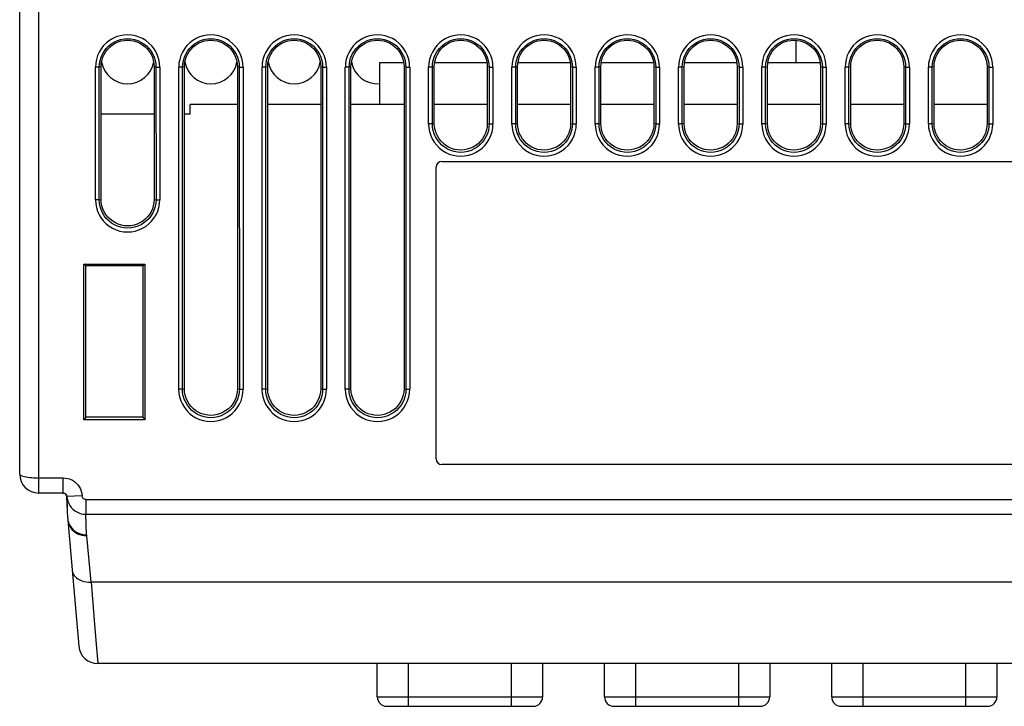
# Model space of a CAD drawing. Header units: millimetres. Extents: x 534 to 1249, y -141 to 479.
# Tile 1 of 51: x 778 to 830, y -136 to -99. Entities that reach past the tile are written whole.
import ezdxf

# ---------------------------------------------------------------- set-up
doc = ezdxf.new("R2010")
doc.units = ezdxf.units.MM
doc.header["$LTSCALE"] = 23.1
doc.layers.get('0').update_dxf_attribs({"linetype": 'CONTINUOUS'})

msp = doc.modelspace()

# ---------------------------------------------------------------- linework, layer by layer
for p, q in [((777.793, -123.305), (777.793, -27.305)), ((778.793, -27.305), (778.793, -124.197)), ((818.793, -100.41), (818.793, -101.605)), ((781.994, -101.824), (781.794, -101.824)), ((781.794, -108.834), (781.794, -101.828)), ((781.993, -108.825), (781.994, -101.824)), ((782.093, -101.804), (781.994, -101.824)), ((782.093, -108.805), (782.093, -101.805)), ((784.991, -101.824), (784.893, -101.804)), ((784.893, -101.805), (784.893, -108.805)), ((784.991, -101.824), (784.993, -108.825)), ((784.991, -101.824), (785.191, -101.824)), ((785.192, -101.828), (785.192, -108.834)), ((786.192, -118.825), (786.192, -101.824)), ((786.394, -101.824), (786.194, -101.824)), ((786.39, -118.825), (786.394, -101.824)), ((786.493, -101.804), (786.394, -101.824)), ((786.493, -118.805), (786.493, -101.805)), ((789.391, -101.824), (789.293, -101.804)), ((789.293, -101.805), (789.293, -118.805)), ((789.391, -101.824), (789.591, -101.824)), ((789.391, -101.824), (789.395, -118.825)), ((789.593, -101.824), (789.593, -118.825)), ((790.592, -118.825), (790.592, -101.824)), ((790.794, -101.824), (790.594, -101.824)), ((790.79, -118.825), (790.794, -101.824)), ((790.893, -101.804), (790.794, -101.824)), ((790.893, -118.805), (790.893, -101.805)), ((793.791, -101.824), (793.693, -101.804)), ((793.693, -101.805), (793.693, -118.805)), ((793.791, -101.824), (793.991, -101.824)), ((793.791, -101.824), (793.795, -118.825)), ((793.993, -101.824), (793.993, -118.825)), ((794.992, -118.825), (794.992, -101.824)), ((795.194, -101.824), (794.994, -101.824)), ((795.19, -118.825), (795.194, -101.824)), ((795.293, -101.804), (795.194, -101.824)), ((795.293, -118.805), (795.293, -101.805)), ((798.077, -101.605), (796.793, -101.605)), ((796.793, -101.605), (796.793, -103.805)), ((798.191, -101.824), (798.093, -101.804)), ((798.093, -101.805), (798.093, -118.805)), ((798.191, -101.824), (798.391, -101.824)), ((798.191, -101.824), (798.195, -118.825)), ((798.393, -101.824), (798.393, -118.825)), ((799.594, -101.824), (799.394, -101.824)), ((799.394, -104.83), (799.394, -101.824)), ((799.693, -101.804), (799.594, -101.824)), ((799.594, -104.824), (799.594, -101.824)), ((799.693, -104.805), (799.693, -101.805)), ((802.477, -101.605), (799.709, -101.605)), ((802.591, -101.824), (802.493, -101.804)), ((802.493, -101.805), (802.493, -104.805)), ((802.591, -101.824), (802.791, -101.824)), ((802.591, -101.824), (802.592, -104.824)), ((802.791, -101.824), (802.791, -104.83)), ((803.994, -101.824), (803.794, -101.824)), ((803.794, -104.83), (803.794, -101.824)), ((804.093, -101.804), (803.994, -101.824)), ((803.994, -104.824), (803.994, -101.824)), ((804.093, -104.805), (804.093, -101.805)), ((806.877, -101.605), (804.109, -101.605)), ((806.991, -101.824), (806.893, -101.804)), ((806.893, -101.805), (806.893, -104.805)), ((806.991, -101.824), (807.191, -101.824)), ((806.991, -101.824), (806.992, -104.824)), ((807.191, -101.824), (807.191, -104.83)), ((808.394, -101.824), (808.194, -101.824)), ((808.194, -104.83), (808.194, -101.824)), ((808.493, -101.804), (808.394, -101.824)), ((808.394, -104.824), (808.394, -101.824)), ((808.493, -104.805), (808.493, -101.805)), ((811.277, -101.605), (808.509, -101.605)), ((811.391, -101.824), (811.293, -101.804)), ((811.293, -101.805), (811.293, -104.805)), ((811.391, -101.824), (811.591, -101.824)), ((811.391, -101.824), (811.392, -104.824)), ((811.591, -101.824), (811.591, -104.83)), ((812.794, -101.824), (812.594, -101.824)), ((812.594, -104.83), (812.594, -101.824)), ((812.893, -101.804), (812.794, -101.824)), ((812.794, -104.824), (812.794, -101.824)), ((812.893, -104.805), (812.893, -101.805)), ((815.677, -101.605), (812.909, -101.605)), ((815.791, -101.824), (815.693, -101.804)), ((815.693, -101.805), (815.693, -104.805)), ((815.791, -101.824), (815.991, -101.824)), ((815.791, -101.824), (815.792, -104.824)), ((815.991, -101.824), (815.991, -104.83)), ((817.194, -101.824), (816.994, -101.824)), ((816.994, -104.83), (816.994, -101.824)), ((817.293, -101.804), (817.194, -101.824)), ((817.194, -104.824), (817.194, -101.824)), ((817.293, -104.805), (817.293, -101.805)), ((820.077, -101.605), (817.309, -101.605)), ((820.191, -101.824), (820.093, -101.804)), ((820.093, -101.805), (820.093, -104.805)), ((820.191, -101.824), (820.391, -101.824)), ((820.191, -101.824), (820.192, -104.824)), ((820.391, -101.824), (820.391, -104.83)), ((821.594, -101.824), (821.394, -101.824)), ((821.394, -104.83), (821.394, -101.824)), ((821.693, -101.804), (821.594, -101.824)), ((821.594, -104.824), (821.594, -101.824)), ((821.693, -104.805), (821.693, -101.805)), ((824.591, -101.824), (824.493, -101.804)), ((824.493, -101.805), (824.493, -104.805)), ((824.591, -101.824), (824.791, -101.824)), ((824.591, -101.824), (824.592, -104.824)), ((824.791, -101.824), (824.791, -104.83)), ((825.994, -101.824), (825.794, -101.824)), ((825.794, -104.83), (825.794, -101.824)), ((826.093, -101.804), (825.994, -101.824)), ((825.994, -104.824), (825.994, -101.824)), ((826.093, -104.805), (826.093, -101.805)), ((828.991, -101.824), (828.893, -101.804)), ((828.893, -101.805), (828.893, -104.805)), ((828.991, -101.824), (829.191, -101.824)), ((828.991, -101.824), (828.992, -104.824)), ((829.191, -101.824), (829.191, -104.83)), ((789.293, -103.805), (786.793, -103.805)), ((786.793, -104.305), (786.793, -103.805)), ((793.693, -103.805), (790.893, -103.805)), ((798.093, -103.805), (795.293, -103.805)), ((802.493, -103.805), (799.693, -103.805)), ((806.893, -103.805), (804.093, -103.805)), ((811.293, -103.805), (808.493, -103.805)), ((815.693, -103.805), (812.893, -103.805)), ((820.093, -103.805), (817.293, -103.805)), ((824.493, -103.805), (821.693, -103.805)), ((828.893, -103.805), (826.093, -103.805)), ((784.893, -104.305), (782.093, -104.305)), ((786.793, -104.305), (786.493, -104.305)), ((799.594, -104.824), (799.394, -104.824)), ((799.594, -104.824), (799.693, -104.805)), ((802.493, -104.805), (802.592, -104.824)), ((802.592, -104.824), (802.791, -104.824)), ((803.994, -104.824), (803.794, -104.824)), ((803.994, -104.824), (804.093, -104.805)), ((806.893, -104.805), (806.992, -104.824)), ((806.992, -104.824), (807.191, -104.824)), ((808.394, -104.824), (808.194, -104.824)), ((808.394, -104.824), (808.493, -104.805)), ((811.293, -104.805), (811.392, -104.824)), ((811.392, -104.824), (811.591, -104.824)), ((812.794, -104.824), (812.594, -104.824)), ((812.794, -104.824), (812.893, -104.805)), ((815.693, -104.805), (815.792, -104.824)), ((815.792, -104.824), (815.991, -104.824)), ((817.194, -104.824), (816.994, -104.824)), ((817.194, -104.824), (817.293, -104.805)), ((820.093, -104.805), (820.192, -104.824)), ((820.192, -104.824), (820.391, -104.824)), ((821.594, -104.824), (821.394, -104.824)), ((821.594, -104.824), (821.693, -104.805)), ((824.493, -104.805), (824.592, -104.824)), ((824.592, -104.824), (824.791, -104.824)), ((825.994, -104.824), (825.794, -104.824)), ((825.994, -104.824), (826.093, -104.805)), ((828.893, -104.805), (828.992, -104.824)), ((828.992, -104.824), (829.191, -104.824)), ((799.793, -122.505), (799.793, -107.105)), ((800.093, -106.805), (850.493, -106.805)), ((781.993, -108.824), (781.793, -108.824)), ((781.993, -108.825), (782.093, -108.805)), ((784.893, -108.805), (784.993, -108.825)), ((784.993, -108.824), (785.192, -108.824)), ((781.183, -120.436), (781.185, -112.218)), ((781.293, -112.305), (781.185, -112.218)), ((781.185, -112.218), (784.4, -112.218)), ((784.293, -112.305), (781.293, -112.305)), ((781.293, -120.305), (781.293, -112.305)), ((784.293, -112.305), (784.4, -112.218)), ((784.293, -112.305), (784.293, -120.305)), ((784.4, -112.218), (784.402, -120.436)), ((786.39, -118.825), (786.19, -118.825)), ((786.39, -118.825), (786.493, -118.805)), ((789.293, -118.805), (789.395, -118.825)), ((789.395, -118.825), (789.595, -118.825)), ((790.79, -118.825), (790.59, -118.825)), ((790.79, -118.825), (790.893, -118.805)), ((793.693, -118.805), (793.795, -118.825)), ((793.795, -118.825), (793.995, -118.825)), ((795.19, -118.825), (794.99, -118.825)), ((795.19, -118.825), (795.293, -118.805)), ((798.093, -118.805), (798.195, -118.825)), ((798.195, -118.825), (798.395, -118.825)), ((781.293, -120.305), (781.183, -120.436)), ((784.402, -120.436), (781.183, -120.436)), ((784.293, -120.305), (781.293, -120.305)), ((784.293, -120.305), (784.402, -120.436)), ((850.493, -122.805), (800.093, -122.805)), ((778.793, -123.505), (780.091, -123.505)), ((780.091, -124.305), (780.091, -123.505)), ((780.091, -124.305), (778.793, -124.305)), ((780.091, -124.305), (780.127, -124.308)), ((780.127, -124.308), (780.166, -124.319)), ((780.229, -124.359), (780.254, -124.388)), ((780.254, -124.388), (780.273, -124.42)), ((780.273, -124.42), (780.286, -124.457)), ((780.286, -124.457), (780.291, -124.494)), ((781.09, -124.451), (780.291, -124.494)), ((780.331, -125.634), (780.291, -124.498)), ((781.29, -124.644), (869.295, -124.644)), ((781.29, -124.644), (781.29, -125.427)), ((780.304, -124.879), (780.293, -125.217)), ((780.298, -125.348), (780.333, -125.739)), ((780.337, -125.738), (780.919, -132.392)), ((781.29, -125.427), (869.295, -125.427)), ((781.33, -126.511), (781.29, -125.427)), ((781.565, -129.005), (781.333, -126.56)), ((869.149, -129.004), (781.565, -129.005)), ((781.565, -129.005), (781.735, -131.018)), ((781.735, -131.018), (781.838, -132.299)), ((781.838, -132.299), (781.913, -133.282)), ((781.913, -133.282), (781.915, -133.305)), ((868.67, -133.305), (781.915, -133.305)), ((796.684, -135.059), (796.684, -133.305)), ((798.321, -133.305), (798.321, -135.559)), ((803.775, -135.559), (803.775, -133.305)), ((805.412, -133.305), (805.412, -135.059)), ((808.684, -135.059), (808.684, -133.305)), ((810.321, -133.305), (810.321, -135.559)), ((815.775, -135.559), (815.775, -133.305)), ((817.412, -133.305), (817.412, -135.059)), ((820.684, -135.059), (820.684, -133.305)), ((822.321, -133.305), (822.321, -135.559)), ((827.775, -135.559), (827.775, -133.305)), ((829.412, -133.305), (829.412, -135.059)), ((796.684, -135.059), (805.412, -135.059)), ((808.684, -135.059), (817.412, -135.059)), ((820.684, -135.059), (829.412, -135.059)), ((797.184, -135.559), (804.912, -135.559)), ((809.184, -135.559), (816.912, -135.559)), ((821.184, -135.559), (828.912, -135.559))]:
    msp.add_line(p, q)
for points in [[(785.192, -101.828), (785.179, -101.619), (785.142, -101.417), (785.08, -101.221), (784.996, -101.034), (784.89, -100.858), (784.764, -100.697), (784.62, -100.553), (784.46, -100.428), (784.285, -100.322), (784.098, -100.237), (783.903, -100.176), (783.702, -100.138), (783.498, -100.126), (783.294, -100.137), (783.093, -100.173), (782.897, -100.233), (782.71, -100.316), (782.535, -100.421), (782.373, -100.547), (782.227, -100.691), (782.099, -100.853), (781.991, -101.029), (781.906, -101.218), (781.844, -101.415), (781.807, -101.619), (781.794, -101.828)], [(781.994, -101.824), (782.006, -101.648), (782.038, -101.474), (782.09, -101.304), (782.162, -101.14), (782.253, -100.985), (782.362, -100.842), (782.488, -100.713), (782.63, -100.601), (782.785, -100.505), (782.951, -100.429), (783.126, -100.373), (783.306, -100.338), (783.488, -100.326), (783.671, -100.337), (783.851, -100.371), (784.025, -100.426), (784.192, -100.501), (784.348, -100.596), (784.491, -100.708), (784.619, -100.837), (784.729, -100.981), (784.822, -101.137), (784.894, -101.302), (784.947, -101.473), (784.98, -101.648), (784.991, -101.824)], [(789.591, -101.824), (789.578, -101.618), (789.542, -101.417), (789.48, -101.221), (789.396, -101.034), (789.29, -100.858), (789.164, -100.697), (789.02, -100.553), (788.86, -100.428), (788.685, -100.322), (788.498, -100.237), (788.303, -100.176), (788.102, -100.138), (787.898, -100.126), (787.694, -100.137), (787.493, -100.173), (787.297, -100.233), (787.11, -100.316), (786.935, -100.421), (786.773, -100.547), (786.627, -100.691), (786.499, -100.853), (786.391, -101.029), (786.306, -101.218), (786.244, -101.415), (786.207, -101.617), (786.194, -101.824)], [(786.394, -101.824), (786.406, -101.648), (786.438, -101.474), (786.49, -101.304), (786.562, -101.14), (786.653, -100.985), (786.762, -100.842), (786.888, -100.713), (787.03, -100.601), (787.185, -100.505), (787.351, -100.429), (787.526, -100.373), (787.706, -100.338), (787.888, -100.326), (788.071, -100.337), (788.251, -100.371), (788.425, -100.426), (788.592, -100.501), (788.748, -100.596), (788.891, -100.708), (789.019, -100.837), (789.129, -100.981), (789.222, -101.137), (789.294, -101.302), (789.347, -101.473), (789.38, -101.648), (789.391, -101.824)], [(793.991, -101.824), (793.978, -101.618), (793.942, -101.417), (793.88, -101.221), (793.796, -101.034), (793.69, -100.858), (793.564, -100.697), (793.42, -100.553), (793.26, -100.428), (793.085, -100.322), (792.898, -100.237), (792.703, -100.176), (792.502, -100.138), (792.298, -100.126), (792.094, -100.137), (791.893, -100.173), (791.697, -100.233), (791.51, -100.316), (791.335, -100.421), (791.173, -100.547), (791.027, -100.691), (790.899, -100.853), (790.791, -101.029), (790.706, -101.218), (790.644, -101.415), (790.607, -101.617), (790.594, -101.824)], [(790.794, -101.824), (790.806, -101.648), (790.838, -101.474), (790.89, -101.304), (790.962, -101.14), (791.053, -100.985), (791.162, -100.842), (791.288, -100.713), (791.43, -100.601), (791.585, -100.505), (791.751, -100.429), (791.926, -100.373), (792.106, -100.338), (792.288, -100.326), (792.471, -100.337), (792.651, -100.371), (792.825, -100.426), (792.992, -100.501), (793.148, -100.596), (793.291, -100.708), (793.419, -100.837), (793.529, -100.981), (793.622, -101.137), (793.694, -101.302), (793.747, -101.473), (793.78, -101.648), (793.791, -101.824)], [(798.391, -101.824), (798.378, -101.618), (798.342, -101.417), (798.28, -101.221), (798.196, -101.034), (798.09, -100.858), (797.964, -100.697), (797.82, -100.553), (797.66, -100.428), (797.485, -100.322), (797.298, -100.237), (797.103, -100.176), (796.902, -100.138), (796.698, -100.126), (796.494, -100.137), (796.293, -100.173), (796.097, -100.233), (795.91, -100.316), (795.735, -100.421), (795.573, -100.547), (795.427, -100.691), (795.299, -100.853), (795.191, -101.029), (795.106, -101.218), (795.044, -101.415), (795.007, -101.617), (794.994, -101.824)], [(795.194, -101.824), (795.206, -101.648), (795.238, -101.474), (795.29, -101.304), (795.362, -101.14), (795.453, -100.985), (795.562, -100.842), (795.688, -100.713), (795.83, -100.601), (795.985, -100.505), (796.151, -100.429), (796.326, -100.373), (796.506, -100.338), (796.688, -100.326), (796.871, -100.337), (797.051, -100.371), (797.225, -100.426), (797.392, -100.501), (797.548, -100.596), (797.691, -100.708), (797.819, -100.837), (797.929, -100.981), (798.022, -101.137), (798.094, -101.302), (798.147, -101.473), (798.18, -101.648), (798.191, -101.824)], [(802.791, -101.824), (802.778, -101.618), (802.742, -101.417), (802.68, -101.221), (802.596, -101.034), (802.49, -100.858), (802.364, -100.697), (802.22, -100.553), (802.06, -100.428), (801.885, -100.322), (801.698, -100.237), (801.503, -100.176), (801.302, -100.138), (801.098, -100.126), (800.894, -100.137), (800.693, -100.173), (800.497, -100.233), (800.31, -100.316), (800.135, -100.421), (799.973, -100.547), (799.827, -100.691), (799.699, -100.853), (799.591, -101.029), (799.506, -101.218), (799.444, -101.415), (799.407, -101.617), (799.394, -101.824)], [(799.594, -101.824), (799.606, -101.648), (799.638, -101.474), (799.69, -101.304), (799.762, -101.14), (799.853, -100.985), (799.962, -100.842), (800.088, -100.713), (800.23, -100.601), (800.385, -100.505), (800.551, -100.429), (800.726, -100.373), (800.906, -100.338), (801.088, -100.326), (801.271, -100.337), (801.451, -100.371), (801.625, -100.426), (801.792, -100.501), (801.948, -100.596), (802.091, -100.708), (802.219, -100.837), (802.329, -100.981), (802.422, -101.137), (802.494, -101.302), (802.547, -101.473), (802.58, -101.648), (802.591, -101.824)], [(807.191, -101.824), (807.178, -101.618), (807.142, -101.417), (807.08, -101.221), (806.996, -101.034), (806.89, -100.858), (806.764, -100.697), (806.62, -100.553), (806.46, -100.428), (806.285, -100.322), (806.098, -100.237), (805.903, -100.176), (805.702, -100.138), (805.498, -100.126), (805.294, -100.137), (805.093, -100.173), (804.897, -100.233), (804.71, -100.316), (804.535, -100.421), (804.373, -100.547), (804.227, -100.691), (804.099, -100.853), (803.991, -101.029), (803.906, -101.218), (803.844, -101.415), (803.807, -101.617), (803.794, -101.824)], [(803.994, -101.824), (804.006, -101.648), (804.038, -101.474), (804.09, -101.304), (804.162, -101.14), (804.253, -100.985), (804.362, -100.842), (804.488, -100.713), (804.63, -100.601), (804.785, -100.505), (804.951, -100.429), (805.126, -100.373), (805.306, -100.338), (805.488, -100.326), (805.671, -100.337), (805.851, -100.371), (806.025, -100.426), (806.192, -100.501), (806.348, -100.596), (806.491, -100.708), (806.619, -100.837), (806.729, -100.981), (806.822, -101.137), (806.894, -101.302), (806.947, -101.473), (806.98, -101.648), (806.991, -101.824)], [(811.591, -101.824), (811.578, -101.618), (811.542, -101.417), (811.48, -101.221), (811.396, -101.034), (811.29, -100.858), (811.164, -100.697), (811.02, -100.553), (810.86, -100.428), (810.685, -100.322), (810.498, -100.237), (810.303, -100.176), (810.102, -100.138), (809.898, -100.126), (809.694, -100.137), (809.493, -100.173), (809.297, -100.233), (809.11, -100.316), (808.935, -100.421), (808.773, -100.547), (808.627, -100.691), (808.499, -100.853), (808.391, -101.029), (808.306, -101.218), (808.244, -101.415), (808.207, -101.617), (808.194, -101.824)], [(808.394, -101.824), (808.406, -101.648), (808.438, -101.474), (808.49, -101.304), (808.562, -101.14), (808.653, -100.985), (808.762, -100.842), (808.888, -100.713), (809.03, -100.601), (809.185, -100.505), (809.351, -100.429), (809.526, -100.373), (809.706, -100.338), (809.888, -100.326), (810.071, -100.337), (810.251, -100.371), (810.425, -100.426), (810.592, -100.501), (810.748, -100.596), (810.891, -100.708), (811.019, -100.837), (811.129, -100.981), (811.222, -101.137), (811.294, -101.302), (811.347, -101.473), (811.38, -101.648), (811.391, -101.824)], [(815.991, -101.824), (815.978, -101.618), (815.942, -101.417), (815.88, -101.221), (815.796, -101.034), (815.69, -100.858), (815.564, -100.697), (815.42, -100.553), (815.26, -100.428), (815.085, -100.322), (814.898, -100.237), (814.703, -100.176), (814.502, -100.138), (814.298, -100.126), (814.094, -100.137), (813.893, -100.173), (813.697, -100.233), (813.51, -100.316), (813.335, -100.421), (813.173, -100.547), (813.027, -100.691), (812.899, -100.853), (812.791, -101.029), (812.706, -101.218), (812.644, -101.415), (812.607, -101.617), (812.594, -101.824)], [(812.794, -101.824), (812.806, -101.648), (812.838, -101.474), (812.89, -101.304), (812.962, -101.14), (813.053, -100.985), (813.162, -100.842), (813.288, -100.713), (813.43, -100.601), (813.585, -100.505), (813.751, -100.429), (813.926, -100.373), (814.106, -100.338), (814.288, -100.326), (814.471, -100.337), (814.651, -100.371), (814.825, -100.426), (814.992, -100.501), (815.148, -100.596), (815.291, -100.708), (815.419, -100.837), (815.529, -100.981), (815.622, -101.137), (815.694, -101.302), (815.747, -101.473), (815.78, -101.648), (815.791, -101.824)], [(820.391, -101.824), (820.378, -101.618), (820.342, -101.417), (820.28, -101.221), (820.196, -101.034), (820.09, -100.858), (819.964, -100.697), (819.82, -100.553), (819.66, -100.428), (819.485, -100.322), (819.298, -100.237), (819.103, -100.176), (818.902, -100.138), (818.698, -100.126), (818.494, -100.137), (818.293, -100.173), (818.097, -100.233), (817.91, -100.316), (817.735, -100.421), (817.573, -100.547), (817.427, -100.691), (817.299, -100.853), (817.191, -101.029), (817.106, -101.218), (817.044, -101.415), (817.007, -101.617), (816.994, -101.824)], [(817.194, -101.824), (817.206, -101.648), (817.238, -101.474), (817.29, -101.304), (817.362, -101.14), (817.453, -100.985), (817.562, -100.842), (817.688, -100.713), (817.83, -100.601), (817.985, -100.505), (818.151, -100.429), (818.326, -100.373), (818.506, -100.338), (818.688, -100.326), (818.871, -100.337), (819.051, -100.371), (819.225, -100.426), (819.392, -100.501), (819.548, -100.596), (819.691, -100.708), (819.819, -100.837), (819.929, -100.981), (820.022, -101.137), (820.094, -101.302), (820.147, -101.473), (820.18, -101.648), (820.191, -101.824)], [(824.791, -101.824), (824.778, -101.618), (824.742, -101.417), (824.68, -101.221), (824.596, -101.034), (824.49, -100.858), (824.364, -100.697), (824.22, -100.553), (824.06, -100.428), (823.885, -100.322), (823.698, -100.237), (823.503, -100.176), (823.302, -100.138), (823.098, -100.126), (822.894, -100.137), (822.693, -100.173), (822.497, -100.233), (822.31, -100.316), (822.135, -100.421), (821.973, -100.547), (821.827, -100.691), (821.699, -100.853), (821.591, -101.029), (821.506, -101.218), (821.444, -101.415), (821.407, -101.617), (821.394, -101.824)], [(821.594, -101.824), (821.606, -101.648), (821.638, -101.474), (821.69, -101.304), (821.762, -101.14), (821.853, -100.985), (821.962, -100.842), (822.088, -100.713), (822.23, -100.601), (822.385, -100.505), (822.551, -100.429), (822.726, -100.373), (822.906, -100.338), (823.088, -100.326), (823.271, -100.337), (823.451, -100.371), (823.625, -100.426), (823.792, -100.501), (823.948, -100.596), (824.091, -100.708), (824.219, -100.837), (824.329, -100.981), (824.422, -101.137), (824.494, -101.302), (824.547, -101.473), (824.58, -101.648), (824.591, -101.824)], [(829.191, -101.824), (829.178, -101.618), (829.142, -101.417), (829.08, -101.221), (828.996, -101.034), (828.89, -100.858), (828.764, -100.697), (828.62, -100.553), (828.46, -100.428), (828.285, -100.322), (828.098, -100.237), (827.903, -100.176), (827.702, -100.138), (827.498, -100.126), (827.294, -100.137), (827.093, -100.173), (826.897, -100.233), (826.71, -100.316), (826.535, -100.421), (826.373, -100.547), (826.227, -100.691), (826.099, -100.853), (825.991, -101.029), (825.906, -101.218), (825.844, -101.415), (825.807, -101.617), (825.794, -101.824)], [(825.994, -101.824), (826.006, -101.648), (826.038, -101.474), (826.09, -101.304), (826.162, -101.14), (826.253, -100.985), (826.362, -100.842), (826.488, -100.713), (826.63, -100.601), (826.785, -100.505), (826.951, -100.429), (827.126, -100.373), (827.306, -100.338), (827.488, -100.326), (827.671, -100.337), (827.851, -100.371), (828.025, -100.426), (828.192, -100.501), (828.348, -100.596), (828.491, -100.708), (828.619, -100.837), (828.729, -100.981), (828.822, -101.137), (828.894, -101.302), (828.947, -101.473), (828.98, -101.648), (828.991, -101.824)], [(782.093, -101.805), (782.103, -101.633), (782.134, -101.468), (782.184, -101.306), (782.254, -101.152), (782.342, -101.007), (782.446, -100.875), (782.564, -100.757), (782.696, -100.653), (782.839, -100.566), (782.993, -100.497), (783.153, -100.446), (783.319, -100.415), (783.487, -100.405), (783.655, -100.414), (783.821, -100.444), (783.982, -100.493), (784.136, -100.561), (784.281, -100.647), (784.414, -100.75), (784.534, -100.869), (784.64, -101.002), (784.729, -101.148), (784.8, -101.304), (784.851, -101.466), (784.882, -101.633), (784.893, -101.805)], [(786.493, -101.805), (786.503, -101.633), (786.534, -101.468), (786.584, -101.306), (786.654, -101.152), (786.742, -101.007), (786.846, -100.875), (786.964, -100.757), (787.096, -100.653), (787.239, -100.566), (787.393, -100.497), (787.553, -100.446), (787.719, -100.415), (787.887, -100.405), (788.055, -100.414), (788.221, -100.444), (788.382, -100.493), (788.536, -100.561), (788.681, -100.647), (788.814, -100.75), (788.934, -100.869), (789.04, -101.002), (789.129, -101.148), (789.2, -101.304), (789.251, -101.466), (789.282, -101.633), (789.293, -101.805)], [(790.893, -101.805), (790.903, -101.633), (790.934, -101.468), (790.984, -101.306), (791.054, -101.152), (791.142, -101.007), (791.246, -100.875), (791.364, -100.757), (791.496, -100.653), (791.639, -100.566), (791.793, -100.497), (791.953, -100.446), (792.119, -100.415), (792.287, -100.405), (792.455, -100.414), (792.621, -100.444), (792.782, -100.493), (792.936, -100.561), (793.081, -100.647), (793.214, -100.75), (793.334, -100.869), (793.44, -101.002), (793.529, -101.148), (793.6, -101.304), (793.651, -101.466), (793.682, -101.633), (793.693, -101.805)], [(795.293, -101.805), (795.303, -101.633), (795.334, -101.468), (795.384, -101.306), (795.454, -101.152), (795.542, -101.007), (795.646, -100.875), (795.764, -100.757), (795.896, -100.653), (796.039, -100.566), (796.193, -100.497), (796.353, -100.446), (796.519, -100.415), (796.687, -100.405), (796.855, -100.414), (797.021, -100.444), (797.182, -100.493), (797.336, -100.561), (797.481, -100.647), (797.614, -100.75), (797.734, -100.869), (797.84, -101.002), (797.929, -101.148), (798, -101.304), (798.051, -101.466), (798.082, -101.633), (798.093, -101.805)], [(799.693, -101.805), (799.703, -101.633), (799.734, -101.468), (799.784, -101.306), (799.854, -101.152), (799.942, -101.007), (800.046, -100.875), (800.164, -100.757), (800.296, -100.653), (800.439, -100.566), (800.593, -100.497), (800.753, -100.446), (800.919, -100.415), (801.087, -100.405), (801.255, -100.414), (801.421, -100.444), (801.582, -100.493), (801.736, -100.561), (801.881, -100.647), (802.014, -100.75), (802.134, -100.869), (802.24, -101.002), (802.329, -101.148), (802.4, -101.304), (802.451, -101.466), (802.482, -101.633), (802.493, -101.805)], [(804.093, -101.805), (804.103, -101.633), (804.134, -101.468), (804.184, -101.306), (804.254, -101.152), (804.342, -101.007), (804.446, -100.875), (804.564, -100.757), (804.696, -100.653), (804.839, -100.566), (804.993, -100.497), (805.153, -100.446), (805.319, -100.415), (805.487, -100.405), (805.655, -100.414), (805.821, -100.444), (805.982, -100.493), (806.136, -100.561), (806.281, -100.647), (806.414, -100.75), (806.534, -100.869), (806.64, -101.002), (806.729, -101.148), (806.8, -101.304), (806.851, -101.466), (806.882, -101.633), (806.893, -101.805)], [(808.493, -101.805), (808.503, -101.633), (808.534, -101.468), (808.584, -101.306), (808.654, -101.152), (808.742, -101.007), (808.846, -100.875), (808.964, -100.757), (809.096, -100.653), (809.239, -100.566), (809.393, -100.497), (809.553, -100.446), (809.719, -100.415), (809.887, -100.405), (810.055, -100.414), (810.221, -100.444), (810.382, -100.493), (810.536, -100.561), (810.681, -100.647), (810.814, -100.75), (810.934, -100.869), (811.04, -101.002), (811.129, -101.148), (811.2, -101.304), (811.251, -101.466), (811.282, -101.633), (811.293, -101.805)], [(812.893, -101.805), (812.903, -101.633), (812.934, -101.468), (812.984, -101.306), (813.054, -101.152), (813.142, -101.007), (813.246, -100.875), (813.364, -100.757), (813.496, -100.653), (813.639, -100.566), (813.793, -100.497), (813.953, -100.446), (814.119, -100.415), (814.287, -100.405), (814.455, -100.414), (814.621, -100.444), (814.782, -100.493), (814.936, -100.561), (815.081, -100.647), (815.214, -100.75), (815.334, -100.869), (815.44, -101.002), (815.529, -101.148), (815.6, -101.304), (815.651, -101.466), (815.682, -101.633), (815.693, -101.805)], [(817.293, -101.805), (817.303, -101.633), (817.334, -101.468), (817.384, -101.306), (817.454, -101.152), (817.542, -101.007), (817.646, -100.875), (817.764, -100.757), (817.896, -100.653), (818.039, -100.566), (818.193, -100.497), (818.353, -100.446), (818.519, -100.415), (818.687, -100.405), (818.855, -100.414), (819.021, -100.444), (819.182, -100.493), (819.336, -100.561), (819.481, -100.647), (819.614, -100.75), (819.734, -100.869), (819.84, -101.002), (819.929, -101.148), (820, -101.304), (820.051, -101.466), (820.082, -101.633), (820.093, -101.805)], [(821.693, -101.805), (821.703, -101.633), (821.734, -101.468), (821.784, -101.306), (821.854, -101.152), (821.942, -101.007), (822.046, -100.875), (822.164, -100.757), (822.296, -100.653), (822.439, -100.566), (822.593, -100.497), (822.753, -100.446), (822.919, -100.415), (823.087, -100.405), (823.255, -100.414), (823.421, -100.444), (823.582, -100.493), (823.736, -100.561), (823.881, -100.647), (824.014, -100.75), (824.134, -100.869), (824.24, -101.002), (824.329, -101.148), (824.4, -101.304), (824.451, -101.466), (824.482, -101.633), (824.493, -101.805)], [(826.093, -101.805), (826.103, -101.633), (826.134, -101.468), (826.184, -101.306), (826.254, -101.152), (826.342, -101.007), (826.446, -100.875), (826.564, -100.757), (826.696, -100.653), (826.839, -100.566), (826.993, -100.497), (827.153, -100.446), (827.319, -100.415), (827.487, -100.405), (827.655, -100.414), (827.821, -100.444), (827.982, -100.493), (828.136, -100.561), (828.281, -100.647), (828.414, -100.75), (828.534, -100.869), (828.64, -101.002), (828.729, -101.148), (828.8, -101.304), (828.851, -101.466), (828.882, -101.633), (828.893, -101.805)], [(799.394, -104.83), (799.406, -105.033), (799.443, -105.232), (799.504, -105.427), (799.588, -105.615), (799.695, -105.791), (799.821, -105.952), (799.965, -106.096), (800.125, -106.222), (800.3, -106.328), (800.487, -106.413), (800.682, -106.474), (800.884, -106.511), (801.087, -106.524), (801.291, -106.513), (801.493, -106.477), (801.688, -106.417), (801.875, -106.333), (802.051, -106.228), (802.213, -106.103), (802.359, -105.958), (802.487, -105.796), (802.595, -105.62), (802.68, -105.43), (802.742, -105.233), (802.779, -105.034), (802.791, -104.83)], [(802.592, -104.825), (802.58, -105), (802.548, -105.175), (802.496, -105.345), (802.424, -105.509), (802.333, -105.664), (802.224, -105.808), (802.098, -105.936), (801.956, -106.049), (801.801, -106.144), (801.634, -106.221), (801.46, -106.277), (801.279, -106.312), (801.097, -106.324), (800.914, -106.313), (800.734, -106.279), (800.56, -106.224), (800.393, -106.149), (800.236, -106.054), (800.093, -105.942), (799.966, -105.813), (799.855, -105.669), (799.763, -105.512), (799.69, -105.347), (799.637, -105.176), (799.605, -105.001), (799.594, -104.824)], [(802.493, -104.805), (802.482, -104.976), (802.451, -105.141), (802.401, -105.303), (802.331, -105.457), (802.243, -105.602), (802.139, -105.734), (802.021, -105.852), (801.889, -105.956), (801.746, -106.043), (801.593, -106.112), (801.432, -106.163), (801.266, -106.194), (801.098, -106.204), (800.93, -106.195), (800.764, -106.165), (800.603, -106.116), (800.449, -106.048), (800.304, -105.962), (800.171, -105.859), (800.051, -105.74), (799.945, -105.607), (799.856, -105.461), (799.785, -105.305), (799.734, -105.143), (799.703, -104.976), (799.693, -104.805)], [(803.794, -104.83), (803.806, -105.033), (803.843, -105.232), (803.904, -105.427), (803.988, -105.615), (804.095, -105.791), (804.221, -105.952), (804.365, -106.096), (804.525, -106.222), (804.7, -106.328), (804.887, -106.413), (805.082, -106.474), (805.284, -106.511), (805.487, -106.524), (805.691, -106.513), (805.893, -106.477), (806.088, -106.417), (806.275, -106.333), (806.451, -106.228), (806.613, -106.103), (806.759, -105.958), (806.887, -105.796), (806.995, -105.62), (807.08, -105.43), (807.142, -105.233), (807.179, -105.034), (807.191, -104.83)], [(806.992, -104.825), (806.98, -105), (806.948, -105.175), (806.896, -105.345), (806.824, -105.509), (806.733, -105.664), (806.624, -105.808), (806.498, -105.936), (806.356, -106.049), (806.201, -106.144), (806.034, -106.221), (805.86, -106.277), (805.679, -106.312), (805.497, -106.324), (805.314, -106.313), (805.134, -106.279), (804.96, -106.224), (804.793, -106.149), (804.636, -106.054), (804.493, -105.942), (804.366, -105.813), (804.255, -105.669), (804.163, -105.512), (804.09, -105.347), (804.037, -105.176), (804.005, -105.001), (803.994, -104.824)], [(806.893, -104.805), (806.882, -104.976), (806.851, -105.141), (806.801, -105.303), (806.731, -105.457), (806.643, -105.602), (806.539, -105.734), (806.421, -105.852), (806.289, -105.956), (806.146, -106.043), (805.993, -106.112), (805.832, -106.163), (805.666, -106.194), (805.498, -106.204), (805.33, -106.195), (805.164, -106.165), (805.003, -106.116), (804.849, -106.048), (804.704, -105.962), (804.571, -105.859), (804.451, -105.74), (804.345, -105.607), (804.256, -105.461), (804.185, -105.305), (804.134, -105.143), (804.103, -104.976), (804.093, -104.805)], [(808.194, -104.83), (808.206, -105.033), (808.243, -105.232), (808.304, -105.427), (808.388, -105.615), (808.495, -105.791), (808.621, -105.952), (808.765, -106.096), (808.925, -106.222), (809.1, -106.328), (809.287, -106.413), (809.482, -106.474), (809.684, -106.511), (809.887, -106.524), (810.091, -106.513), (810.293, -106.477), (810.488, -106.417), (810.675, -106.333), (810.851, -106.228), (811.013, -106.103), (811.159, -105.958), (811.287, -105.796), (811.395, -105.62), (811.48, -105.43), (811.542, -105.233), (811.579, -105.034), (811.591, -104.83)], [(811.392, -104.825), (811.38, -105), (811.348, -105.175), (811.296, -105.345), (811.224, -105.509), (811.133, -105.664), (811.024, -105.808), (810.898, -105.936), (810.756, -106.049), (810.601, -106.144), (810.434, -106.221), (810.26, -106.277), (810.079, -106.312), (809.897, -106.324), (809.714, -106.313), (809.534, -106.279), (809.36, -106.224), (809.193, -106.149), (809.036, -106.054), (808.893, -105.942), (808.766, -105.813), (808.655, -105.669), (808.563, -105.512), (808.49, -105.347), (808.437, -105.176), (808.405, -105.001), (808.394, -104.824)], [(811.293, -104.805), (811.282, -104.976), (811.251, -105.141), (811.201, -105.303), (811.131, -105.457), (811.043, -105.602), (810.939, -105.734), (810.821, -105.852), (810.689, -105.956), (810.546, -106.043), (810.393, -106.112), (810.232, -106.163), (810.066, -106.194), (809.898, -106.204), (809.73, -106.195), (809.564, -106.165), (809.403, -106.116), (809.249, -106.048), (809.104, -105.962), (808.971, -105.859), (808.851, -105.74), (808.745, -105.607), (808.656, -105.461), (808.585, -105.305), (808.534, -105.143), (808.503, -104.976), (808.493, -104.805)], [(812.594, -104.83), (812.606, -105.033), (812.643, -105.232), (812.704, -105.427), (812.788, -105.615), (812.895, -105.791), (813.021, -105.952), (813.165, -106.096), (813.325, -106.222), (813.5, -106.328), (813.687, -106.413), (813.882, -106.474), (814.084, -106.511), (814.287, -106.524), (814.491, -106.513), (814.693, -106.477), (814.888, -106.417), (815.075, -106.333), (815.251, -106.228), (815.413, -106.103), (815.559, -105.958), (815.687, -105.796), (815.795, -105.62), (815.88, -105.43), (815.942, -105.233), (815.979, -105.034), (815.991, -104.83)], [(815.792, -104.825), (815.78, -105), (815.748, -105.175), (815.696, -105.345), (815.624, -105.509), (815.533, -105.664), (815.424, -105.808), (815.298, -105.936), (815.156, -106.049), (815.001, -106.144), (814.834, -106.221), (814.66, -106.277), (814.479, -106.312), (814.297, -106.324), (814.114, -106.313), (813.934, -106.279), (813.76, -106.224), (813.593, -106.149), (813.436, -106.054), (813.293, -105.942), (813.166, -105.813), (813.055, -105.669), (812.963, -105.512), (812.89, -105.347), (812.837, -105.176), (812.805, -105.001), (812.794, -104.824)], [(815.693, -104.805), (815.682, -104.976), (815.651, -105.141), (815.601, -105.303), (815.531, -105.457), (815.443, -105.602), (815.339, -105.734), (815.221, -105.852), (815.089, -105.956), (814.946, -106.043), (814.793, -106.112), (814.632, -106.163), (814.466, -106.194), (814.298, -106.204), (814.13, -106.195), (813.964, -106.165), (813.803, -106.116), (813.649, -106.048), (813.504, -105.962), (813.371, -105.859), (813.251, -105.74), (813.145, -105.607), (813.056, -105.461), (812.985, -105.305), (812.934, -105.143), (812.903, -104.976), (812.893, -104.805)], [(816.994, -104.83), (817.006, -105.033), (817.043, -105.232), (817.104, -105.427), (817.188, -105.615), (817.295, -105.791), (817.421, -105.952), (817.565, -106.096), (817.725, -106.222), (817.9, -106.328), (818.087, -106.413), (818.282, -106.474), (818.484, -106.511), (818.687, -106.524), (818.891, -106.513), (819.093, -106.477), (819.288, -106.417), (819.475, -106.333), (819.651, -106.228), (819.813, -106.103), (819.959, -105.958), (820.087, -105.796), (820.195, -105.62), (820.28, -105.43), (820.342, -105.233), (820.379, -105.034), (820.391, -104.83)], [(820.192, -104.825), (820.18, -105), (820.148, -105.175), (820.096, -105.345), (820.024, -105.509), (819.933, -105.664), (819.824, -105.808), (819.698, -105.936), (819.556, -106.049), (819.401, -106.144), (819.234, -106.221), (819.06, -106.277), (818.879, -106.312), (818.697, -106.324), (818.514, -106.313), (818.334, -106.279), (818.16, -106.224), (817.993, -106.149), (817.836, -106.054), (817.693, -105.942), (817.566, -105.813), (817.455, -105.669), (817.363, -105.512), (817.29, -105.347), (817.237, -105.176), (817.205, -105.001), (817.194, -104.824)], [(820.093, -104.805), (820.082, -104.976), (820.051, -105.141), (820.001, -105.303), (819.931, -105.457), (819.843, -105.602), (819.739, -105.734), (819.621, -105.852), (819.489, -105.956), (819.346, -106.043), (819.193, -106.112), (819.032, -106.163), (818.866, -106.194), (818.698, -106.204), (818.53, -106.195), (818.364, -106.165), (818.203, -106.116), (818.049, -106.048), (817.904, -105.962), (817.771, -105.859), (817.651, -105.74), (817.545, -105.607), (817.456, -105.461), (817.385, -105.305), (817.334, -105.143), (817.303, -104.976), (817.293, -104.805)], [(821.394, -104.83), (821.406, -105.033), (821.443, -105.232), (821.504, -105.427), (821.588, -105.615), (821.695, -105.791), (821.821, -105.952), (821.965, -106.096), (822.125, -106.222), (822.3, -106.328), (822.487, -106.413), (822.682, -106.474), (822.884, -106.511), (823.087, -106.524), (823.291, -106.513), (823.493, -106.477), (823.688, -106.417), (823.875, -106.333), (824.051, -106.228), (824.213, -106.103), (824.359, -105.958), (824.487, -105.796), (824.595, -105.62), (824.68, -105.43), (824.742, -105.233), (824.779, -105.034), (824.791, -104.83)], [(824.592, -104.825), (824.58, -105), (824.548, -105.175), (824.496, -105.345), (824.424, -105.509), (824.333, -105.664), (824.224, -105.808), (824.098, -105.936), (823.956, -106.049), (823.801, -106.144), (823.634, -106.221), (823.46, -106.277), (823.279, -106.312), (823.097, -106.324), (822.914, -106.313), (822.734, -106.279), (822.56, -106.224), (822.393, -106.149), (822.236, -106.054), (822.093, -105.942), (821.966, -105.813), (821.855, -105.669), (821.763, -105.512), (821.69, -105.347), (821.637, -105.176), (821.605, -105.001), (821.594, -104.824)], [(824.493, -104.805), (824.482, -104.976), (824.451, -105.141), (824.401, -105.303), (824.331, -105.457), (824.243, -105.602), (824.139, -105.734), (824.021, -105.852), (823.889, -105.956), (823.746, -106.043), (823.593, -106.112), (823.432, -106.163), (823.266, -106.194), (823.098, -106.204), (822.93, -106.195), (822.764, -106.165), (822.603, -106.116), (822.449, -106.048), (822.304, -105.962), (822.171, -105.859), (822.051, -105.74), (821.945, -105.607), (821.856, -105.461), (821.785, -105.305), (821.734, -105.143), (821.703, -104.976), (821.693, -104.805)], [(825.794, -104.83), (825.806, -105.033), (825.843, -105.232), (825.904, -105.427), (825.988, -105.615), (826.095, -105.791), (826.221, -105.952), (826.365, -106.096), (826.525, -106.222), (826.7, -106.328), (826.887, -106.413), (827.082, -106.474), (827.284, -106.511), (827.487, -106.524), (827.691, -106.513), (827.893, -106.477), (828.088, -106.417), (828.275, -106.333), (828.451, -106.228), (828.613, -106.103), (828.759, -105.958), (828.887, -105.796), (828.995, -105.62), (829.08, -105.43), (829.142, -105.233), (829.179, -105.034), (829.191, -104.83)], [(828.992, -104.825), (828.98, -105), (828.948, -105.175), (828.896, -105.345), (828.824, -105.509), (828.733, -105.664), (828.624, -105.808), (828.498, -105.936), (828.356, -106.049), (828.201, -106.144), (828.034, -106.221), (827.86, -106.277), (827.679, -106.312), (827.497, -106.324), (827.314, -106.313), (827.134, -106.279), (826.96, -106.224), (826.793, -106.149), (826.636, -106.054), (826.493, -105.942), (826.366, -105.813), (826.255, -105.669), (826.163, -105.512), (826.09, -105.347), (826.037, -105.176), (826.005, -105.001), (825.994, -104.824)], [(828.893, -104.805), (828.882, -104.976), (828.851, -105.141), (828.801, -105.303), (828.731, -105.457), (828.643, -105.602), (828.539, -105.734), (828.421, -105.852), (828.289, -105.956), (828.146, -106.043), (827.993, -106.112), (827.832, -106.163), (827.666, -106.194), (827.498, -106.204), (827.33, -106.195), (827.164, -106.165), (827.003, -106.116), (826.849, -106.048), (826.704, -105.962), (826.571, -105.859), (826.451, -105.74), (826.345, -105.607), (826.256, -105.461), (826.185, -105.305), (826.134, -105.143), (826.103, -104.976), (826.093, -104.805)], [(781.794, -108.834), (781.806, -109.035), (781.842, -109.232), (781.903, -109.428), (781.987, -109.616), (782.094, -109.791), (782.22, -109.953), (782.364, -110.097), (782.524, -110.223), (782.7, -110.329), (782.886, -110.414), (783.082, -110.475), (783.283, -110.513), (783.487, -110.525), (783.692, -110.514), (783.893, -110.478), (784.089, -110.418), (784.276, -110.334), (784.452, -110.229), (784.614, -110.104), (784.759, -109.959), (784.887, -109.797), (784.996, -109.62), (785.081, -109.431), (785.143, -109.234), (785.18, -109.036), (785.192, -108.834)], [(784.993, -108.825), (784.981, -109.001), (784.949, -109.175), (784.897, -109.345), (784.825, -109.509), (784.734, -109.665), (784.625, -109.808), (784.499, -109.937), (784.357, -110.05), (784.201, -110.145), (784.035, -110.222), (783.86, -110.278), (783.68, -110.313), (783.497, -110.325), (783.314, -110.314), (783.134, -110.28), (782.959, -110.225), (782.792, -110.15), (782.636, -110.055), (782.493, -109.943), (782.365, -109.814), (782.254, -109.669), (782.162, -109.513), (782.089, -109.348), (782.036, -109.176), (782.004, -109.001), (781.993, -108.825)], [(784.893, -108.805), (784.882, -108.976), (784.851, -109.141), (784.801, -109.303), (784.731, -109.457), (784.643, -109.602), (784.539, -109.734), (784.421, -109.852), (784.289, -109.956), (784.146, -110.043), (783.993, -110.112), (783.832, -110.163), (783.666, -110.194), (783.498, -110.204), (783.33, -110.195), (783.164, -110.165), (783.003, -110.116), (782.849, -110.048), (782.704, -109.962), (782.571, -109.859), (782.451, -109.74), (782.345, -109.607), (782.256, -109.461), (782.185, -109.305), (782.134, -109.143), (782.103, -108.976), (782.093, -108.805)], [(786.19, -118.825), (786.203, -119.032), (786.239, -119.233), (786.301, -119.43), (786.385, -119.617), (786.492, -119.793), (786.618, -119.955), (786.763, -120.099), (786.923, -120.225), (787.098, -120.332), (787.285, -120.417), (787.481, -120.478), (787.683, -120.516), (787.887, -120.528), (788.092, -120.517), (788.293, -120.481), (788.489, -120.42), (788.677, -120.337), (788.853, -120.232), (789.015, -120.106), (789.161, -119.961), (789.289, -119.799), (789.398, -119.622), (789.483, -119.433), (789.545, -119.235), (789.583, -119.033), (789.595, -118.825)], [(789.395, -118.825), (789.384, -119.001), (789.352, -119.176), (789.299, -119.347), (789.227, -119.511), (789.136, -119.667), (789.027, -119.811), (788.9, -119.94), (788.758, -120.053), (788.602, -120.148), (788.435, -120.225), (788.26, -120.281), (788.08, -120.316), (787.897, -120.328), (787.714, -120.317), (787.533, -120.283), (787.358, -120.228), (787.191, -120.152), (787.034, -120.058), (786.891, -119.945), (786.763, -119.816), (786.652, -119.671), (786.56, -119.515), (786.487, -119.349), (786.434, -119.177), (786.401, -119.002), (786.39, -118.825)], [(789.293, -118.805), (789.282, -118.976), (789.251, -119.141), (789.201, -119.303), (789.131, -119.457), (789.043, -119.602), (788.939, -119.734), (788.821, -119.852), (788.689, -119.956), (788.546, -120.043), (788.393, -120.112), (788.232, -120.163), (788.066, -120.194), (787.898, -120.204), (787.73, -120.195), (787.564, -120.165), (787.403, -120.116), (787.249, -120.048), (787.104, -119.962), (786.971, -119.859), (786.851, -119.74), (786.745, -119.607), (786.656, -119.461), (786.585, -119.305), (786.534, -119.143), (786.503, -118.976), (786.493, -118.805)], [(790.59, -118.825), (790.603, -119.032), (790.639, -119.233), (790.701, -119.43), (790.785, -119.617), (790.892, -119.793), (791.018, -119.955), (791.163, -120.099), (791.323, -120.225), (791.498, -120.332), (791.685, -120.417), (791.881, -120.478), (792.083, -120.516), (792.287, -120.528), (792.492, -120.517), (792.693, -120.481), (792.889, -120.42), (793.077, -120.337), (793.253, -120.232), (793.415, -120.106), (793.561, -119.961), (793.689, -119.799), (793.798, -119.622), (793.883, -119.433), (793.945, -119.235), (793.983, -119.033), (793.995, -118.825)], [(793.795, -118.825), (793.784, -119.001), (793.752, -119.176), (793.699, -119.347), (793.627, -119.511), (793.536, -119.667), (793.427, -119.811), (793.3, -119.94), (793.158, -120.053), (793.002, -120.148), (792.835, -120.225), (792.66, -120.281), (792.48, -120.316), (792.297, -120.328), (792.114, -120.317), (791.933, -120.283), (791.758, -120.228), (791.591, -120.152), (791.434, -120.058), (791.291, -119.945), (791.163, -119.816), (791.052, -119.671), (790.96, -119.515), (790.887, -119.349), (790.834, -119.177), (790.801, -119.002), (790.79, -118.825)], [(793.693, -118.805), (793.682, -118.976), (793.651, -119.141), (793.601, -119.303), (793.531, -119.457), (793.443, -119.602), (793.339, -119.734), (793.221, -119.852), (793.089, -119.956), (792.946, -120.043), (792.793, -120.112), (792.632, -120.163), (792.466, -120.194), (792.298, -120.204), (792.13, -120.195), (791.964, -120.165), (791.803, -120.116), (791.649, -120.048), (791.504, -119.962), (791.371, -119.859), (791.251, -119.74), (791.145, -119.607), (791.056, -119.461), (790.985, -119.305), (790.934, -119.143), (790.903, -118.976), (790.893, -118.805)], [(794.99, -118.825), (795.003, -119.032), (795.039, -119.233), (795.101, -119.43), (795.185, -119.617), (795.292, -119.793), (795.418, -119.955), (795.563, -120.099), (795.723, -120.225), (795.898, -120.332), (796.085, -120.417), (796.281, -120.478), (796.483, -120.516), (796.687, -120.528), (796.892, -120.517), (797.093, -120.481), (797.289, -120.42), (797.477, -120.337), (797.653, -120.232), (797.815, -120.106), (797.961, -119.961), (798.089, -119.799), (798.198, -119.622), (798.283, -119.433), (798.345, -119.235), (798.383, -119.033), (798.395, -118.825)], [(798.195, -118.825), (798.184, -119.001), (798.152, -119.176), (798.099, -119.347), (798.027, -119.511), (797.936, -119.667), (797.827, -119.811), (797.7, -119.94), (797.558, -120.053), (797.402, -120.148), (797.235, -120.225), (797.06, -120.281), (796.88, -120.316), (796.697, -120.328), (796.514, -120.317), (796.333, -120.283), (796.158, -120.228), (795.991, -120.152), (795.834, -120.058), (795.691, -119.945), (795.563, -119.816), (795.452, -119.671), (795.36, -119.515), (795.287, -119.349), (795.234, -119.177), (795.201, -119.002), (795.19, -118.825)], [(798.093, -118.805), (798.082, -118.976), (798.051, -119.141), (798.001, -119.303), (797.931, -119.457), (797.843, -119.602), (797.739, -119.734), (797.621, -119.852), (797.489, -119.956), (797.346, -120.043), (797.193, -120.112), (797.032, -120.163), (796.866, -120.194), (796.698, -120.204), (796.53, -120.195), (796.364, -120.165), (796.203, -120.116), (796.049, -120.048), (795.904, -119.962), (795.771, -119.859), (795.651, -119.74), (795.545, -119.607), (795.456, -119.461), (795.385, -119.305), (795.334, -119.143), (795.303, -118.976), (795.293, -118.805)], [(777.793, -123.305), (777.802, -123.332), (777.827, -123.356), (777.863, -123.378), (777.91, -123.399), (777.968, -123.418), (778.039, -123.436), (778.128, -123.454), (778.226, -123.469), (778.323, -123.481), (778.421, -123.49), (778.522, -123.497), (778.619, -123.501), (778.71, -123.504), (778.793, -123.505)], [(780.091, -123.505), (780.219, -123.513), (780.342, -123.536), (780.462, -123.576), (780.576, -123.63), (780.683, -123.698), (780.78, -123.779), (780.865, -123.871), (780.939, -123.974), (780.999, -124.085), (781.045, -124.203), (781.075, -124.324), (781.09, -124.451)], [(778.793, -124.197), (778.792, -124.277), (778.792, -124.298), (778.793, -124.305)], [(780.166, -124.319), (780.199, -124.336), (780.229, -124.359)], [(780.291, -124.494), (780.306, -124.617), (780.337, -124.739), (780.382, -124.855), (780.442, -124.965), (780.516, -125.066), (780.602, -125.157), (780.699, -125.237), (780.805, -125.304), (780.92, -125.357), (781.04, -125.396), (781.164, -125.419), (781.29, -125.427)], [(780.291, -124.498), (780.291, -124.497), (780.291, -124.496), (780.291, -124.496), (780.291, -124.495), (780.291, -124.494), (780.291, -124.494)], [(781.29, -124.644), (781.251, -124.64), (781.215, -124.629), (781.183, -124.612), (781.154, -124.589), (781.129, -124.561), (781.11, -124.528), (781.097, -124.491), (781.09, -124.451)], [(780.316, -125.211), (780.303, -125.212), (780.293, -125.216)], [(780.32, -125.338), (780.309, -125.341), (780.298, -125.348)], [(780.331, -125.634), (780.343, -125.75), (780.371, -125.863)], [(780.337, -125.738), (780.355, -125.85), (780.387, -125.958), (780.433, -126.058), (780.491, -126.153), (780.562, -126.241), (780.646, -126.321), (780.741, -126.392), (780.846, -126.452), (780.96, -126.5), (781.08, -126.534), (781.206, -126.554), (781.333, -126.56)], [(780.371, -125.863), (780.414, -125.97), (780.47, -126.069), (780.541, -126.163), (780.624, -126.249), (780.721, -126.326), (780.828, -126.391), (780.944, -126.443), (781.068, -126.481), (781.198, -126.504), (781.33, -126.511)], [(781.333, -126.56), (781.333, -126.552), (781.332, -126.543), (781.331, -126.535), (781.331, -126.527), (781.331, -126.519), (781.33, -126.511)], [(780.569, -128.385), (780.584, -128.472), (780.615, -128.556), (780.66, -128.635), (780.717, -128.708), (780.788, -128.775), (780.871, -128.836), (780.967, -128.89), (781.073, -128.934), (781.187, -128.968), (781.308, -128.992), (781.436, -129.004), (781.565, -129.005)]]:
    msp.add_lwpolyline(points)
for centre, radius, start, end in [((783.493, -101.305), 1.4, 190.3147, 349.6877), ((787.893, -101.305), 1.4, 190.3147, 349.6877), ((792.293, -101.305), 1.4, 190.3147, 349.6877), ((796.693, -101.305), 1.4, 190.3147, 274.1145), ((796.693, -101.305), 1.4, 347.6083, 349.6877), ((801.093, -101.305), 1.4, 190.3147, 192.3929), ((801.093, -101.305), 1.4, 347.6083, 349.6877), ((805.493, -101.305), 1.4, 190.3147, 192.3929), ((805.493, -101.305), 1.4, 347.6083, 349.6877), ((809.893, -101.305), 1.4, 190.3147, 192.3929), ((809.893, -101.305), 1.4, 347.6083, 349.6877), ((814.293, -101.305), 1.4, 190.3147, 192.3929), ((814.293, -101.305), 1.4, 347.6083, 349.6877), ((818.693, -101.305), 1.4, 190.3147, 192.3929), ((800.093, -107.105), 0.3, 90, 180), ((800.093, -122.505), 0.3, 180, 270), ((778.793, -123.305), 1, 180, 270), ((780.091, -124.505), 0.2, 2, 90), ((781.793, -125.217), 1.5, 179.9803, 185), ((782.33, -125.564), 2, 182, 185), ((781.915, -132.305), 1, 185, 270), ((797.184, -135.059), 0.5, 180, 270), ((804.912, -135.059), 0.5, 270, 360), ((809.184, -135.059), 0.5, 180, 270), ((816.912, -135.059), 0.5, 270, 360), ((821.184, -135.059), 0.5, 180, 270), ((828.912, -135.059), 0.5, 270, 360)]:
    msp.add_arc(centre, radius, start, end)

doc.saveas('drawing.dxf')
